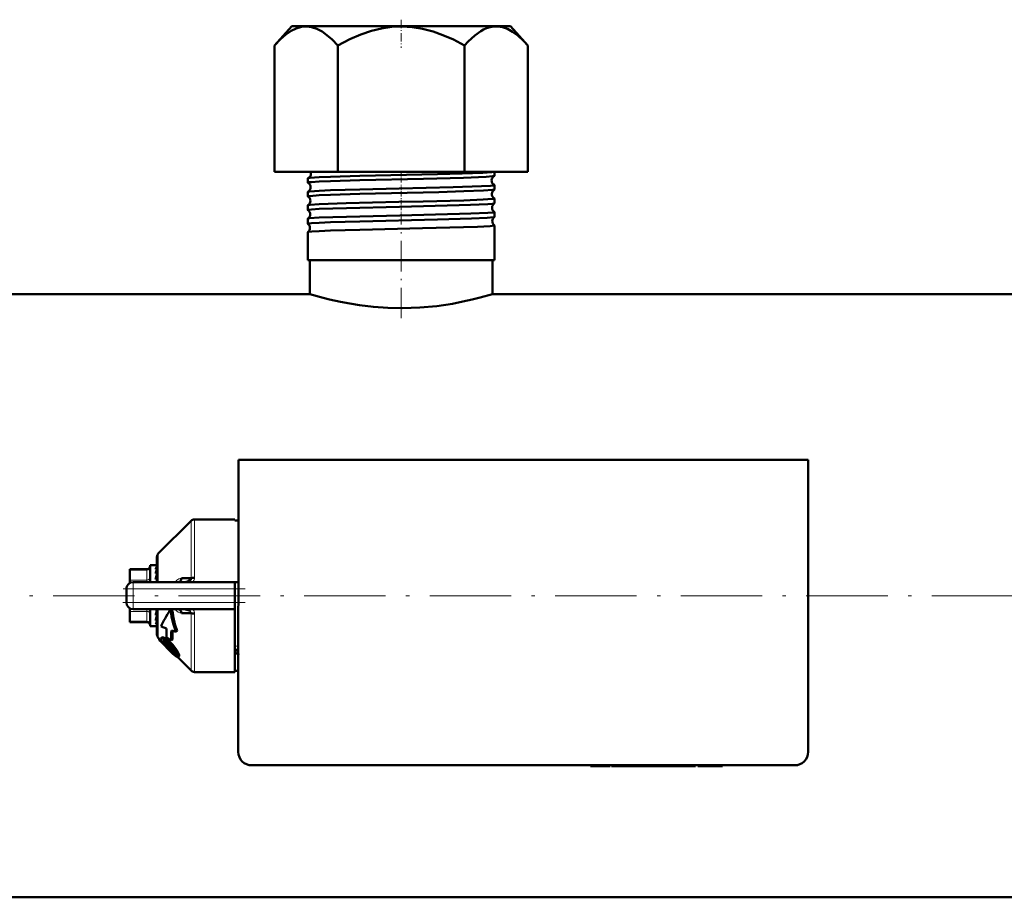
# Model space of a CAD drawing. Extents: x -1768 to 2122, y -1862 to 865.
# Tile 9 of 63: x 90 to 235, y -1806 to -1677. Entities that reach past the tile are written whole.
import ezdxf

# ---------------------------------------------------------------- set-up
doc = ezdxf.new("R2010")
doc.units = 0
doc.linetypes.add('DASHDOT', pattern=[18.5, 12, -3, 0.5, -3])

msp = doc.modelspace()

# ---------------------------------------------------------------- linework, layer by layer
at = {"color": 7, "linetype": 'DASHDOT', "lineweight": 18, "ltscale": 0.103619}
msp.add_line((146.57, -1677.04), (146.57, -1681.18), dxfattribs=at)
at = {"color": 7, "lineweight": 50}
for p, q in [((130.44, -1677.97), (127.88, -1680.84)), ((160.72, -1677.97), (130.44, -1677.97)), ((162.69, -1677.97), (160.72, -1677.97)), ((162.69, -1677.97), (165.25, -1680.84)), ((127.88, -1699.47), (127.88, -1680.84)), ((137.22, -1699.47), (137.22, -1680.84)), ((155.91, -1699.47), (155.91, -1680.84)), ((165.25, -1699.47), (165.25, -1680.84)), ((127.88, -1699.47), (137.22, -1699.47)), ((132.81, -1701.06), (132.81, -1700.42)), ((137.22, -1699.47), (155.91, -1699.47)), ((155.91, -1699.47), (165.25, -1699.47)), ((160.32, -1700.05), (160.32, -1699.47)), ((160.32, -1702.07), (160.32, -1701.41)), ((132.81, -1703.07), (132.81, -1702.41)), ((160.32, -1704.08), (160.32, -1703.4)), ((132.81, -1705.1), (132.81, -1704.39)), ((132.81, -1707.12), (132.81, -1706.37)), ((160.32, -1706.11), (160.32, -1705.38)), ((160.32, -1712.47), (160.32, -1707.36)), ((132.81, -1712.47), (132.81, -1708.34)), ((134.49, -1712.47), (132.81, -1712.47)), ((133.12, -1717.47), (133.12, -1712.47)), ((160.32, -1712.47), (134.49, -1712.47)), ((160.02, -1717.47), (160.02, -1712.47)), ((133.12, -1717.47), (-73.28, -1717.47)), ((366.42, -1717.47), (160.02, -1717.47)), ((122.57, -1741.92), (122.56, -1784.92)), ((206.57, -1741.92), (122.57, -1741.92)), ((206.56, -1784.92), (206.57, -1741.92)), ((110.77, -1755.71), (115.61, -1750.87)), ((116.1, -1750.67), (122.07, -1750.67)), ((122.07, -1750.85), (122.07, -1750.67)), ((122.57, -1750.85), (122.07, -1750.85)), ((110.57, -1759.92), (110.57, -1756.21)), ((106.57, -1758.03), (106.57, -1758.17)), ((109.07, -1758.03), (106.57, -1758.03)), ((106.57, -1759.61), (106.57, -1758.17)), ((109.57, -1757.42), (109.57, -1759.92)), ((110.39, -1757.42), (109.57, -1757.42)), ((110.39, -1757.42), (110.39, -1757.42)), ((110.57, -1757.42), (110.39, -1757.42)), ((110.57, -1757.57), (110.39, -1757.57)), ((110.57, -1757.99), (110.39, -1757.99)), ((110.57, -1758.66), (110.39, -1758.66)), ((110.57, -1758.38), (110.55, -1758.66)), ((110.57, -1758.46), (110.56, -1758.66)), ((110.56, -1758.51), (110.57, -1758.53)), ((106.57, -1759.61), (106.57, -1760.05)), ((107.07, -1759.92), (122.07, -1759.92)), ((110.57, -1759.53), (110.39, -1759.53)), ((110.51, -1759.92), (110.57, -1759.64)), ((110.57, -1759.07), (110.54, -1759.53)), ((110.55, -1759.31), (110.57, -1759.38)), ((110.57, -1759.85), (110.56, -1759.92)), ((114.2, -1759.35), (115.61, -1759.33)), ((114.4, -1759.92), (114.38, -1759.92)), ((122.07, -1759.92), (122.07, -1760.92)), ((122.07, -1759.92), (122.57, -1759.92)), ((106.07, -1762.92), (106.07, -1760.92)), ((106.21, -1760.4), (106.23, -1760.37)), ((122.07, -1760.92), (122.07, -1762.92)), ((122.07, -1762.92), (122.07, -1763.92)), ((106.21, -1763.44), (106.22, -1763.46)), ((106.57, -1763.86), (106.57, -1763.79)), ((106.57, -1764.23), (106.57, -1763.86)), ((106.57, -1765.67), (106.57, -1764.23)), ((107.07, -1763.92), (122.07, -1763.92)), ((109.57, -1763.92), (109.57, -1764.17)), ((109.57, -1764.17), (109.57, -1766.42)), ((110.53, -1764.17), (110.57, -1763.98)), ((110.57, -1764.53), (110.53, -1764.13)), ((110.57, -1764.4), (110.55, -1764.08)), ((110.57, -1767.63), (110.57, -1763.92)), ((112.88, -1764.16), (112.64, -1763.92)), ((115.61, -1764.5), (114.2, -1764.49)), ((114.41, -1763.92), (114.38, -1763.92)), ((115.61, -1764.5), (115.61, -1764.47)), ((122.07, -1773.17), (122.07, -1763.92)), ((106.57, -1765.67), (106.57, -1765.81)), ((109.07, -1765.81), (106.57, -1765.81)), ((110.57, -1764.81), (110.39, -1764.81)), ((110.57, -1765.58), (110.39, -1765.58)), ((110.57, -1765.2), (110.55, -1764.97)), ((110.57, -1765.1), (110.56, -1764.94)), ((110.49, -1766.42), (109.57, -1766.42)), ((110.57, -1766.11), (110.39, -1766.11)), ((110.57, -1766.39), (110.39, -1766.39)), ((111.97, -1766.75), (111.17, -1766.44)), ((112.7, -1767.03), (113.35, -1767.27)), ((113.53, -1767.08), (113.35, -1767.27)), ((111.16, -1768.52), (110.77, -1768.13)), ((111.3, -1768.09), (111.15, -1768.24)), ((111.57, -1768.95), (111.44, -1768.68)), ((112.69, -1768.53), (111.97, -1768.02)), ((112.85, -1768.37), (112.69, -1768.53)), ((111.46, -1768.97), (111.44, -1768.99)), ((111.46, -1768.97), (111.44, -1768.99)), ((112.35, -1769.82), (112.33, -1769.8)), ((112.47, -1769.65), (112.49, -1769.67)), ((113.25, -1770.62), (112.76, -1770.21)), ((112.9, -1770.07), (113.33, -1770.43)), ((115.61, -1772.96), (113.64, -1771)), ((113.83, -1770.84), (113.68, -1770.99)), ((122.07, -1770.44), (122.07, -1770.67)), ((122.54, -1770.44), (122.07, -1770.44)), ((116.1, -1773.17), (122.07, -1773.17)), ((122.56, -1772.99), (122.07, -1772.99)), ((124.56, -1786.92), (204.56, -1786.92)), ((174.49, -1786.92), (174.49, -1787.02)), ((176, -1787.02), (174.49, -1787.02)), ((176, -1786.92), (176, -1787.02)), ((176, -1787.02), (177.35, -1787.02)), ((177.35, -1786.92), (177.35, -1787.02)), ((177.56, -1787.02), (177.56, -1786.92)), ((177.56, -1787.02), (178.32, -1787.02)), ((178.32, -1786.92), (178.32, -1787.02)), ((178.32, -1787.02), (182.89, -1787.02)), ((182.89, -1786.92), (182.89, -1787.02)), ((185.36, -1787.02), (182.89, -1787.02)), ((185.35, -1786.92), (185.35, -1787.02)), ((186.08, -1787.02), (185.35, -1787.02)), ((186.08, -1786.92), (186.08, -1787.02)), ((186.08, -1787.02), (189.01, -1787.02)), ((189.01, -1786.92), (189.01, -1787.02)), ((189.67, -1787.02), (189.01, -1787.02)), ((189.67, -1786.92), (189.67, -1787.02)), ((189.93, -1787.02), (189.67, -1787.02)), ((189.93, -1786.92), (189.93, -1787.02)), ((190.3, -1786.92), (190.3, -1787.02)), ((191.61, -1787.02), (190.3, -1787.02)), ((191.61, -1786.92), (191.61, -1787.02)), ((192.63, -1787.02), (191.61, -1787.02)), ((192.63, -1786.92), (192.63, -1787.02)), ((193.94, -1787.02), (192.63, -1787.02)), ((193.94, -1786.92), (193.94, -1787.02)), ((622.57, -1806.37), (-329.43, -1806.37))]:
    msp.add_line(p, q, dxfattribs=at)
at = {"color": 7, "linetype": 'DASHDOT', "lineweight": 18, "ltscale": 0.042801}
msp.add_line((146.57, -1701.04), (146.57, -1699.33), dxfattribs=at)
at = {"color": 7, "linetype": 'DASHDOT', "lineweight": 18, "ltscale": 0.045453}
msp.add_line((146.57, -1703.07), (146.57, -1701.25), dxfattribs=at)
at = {"color": 7, "linetype": 'DASHDOT', "lineweight": 18, "ltscale": 0.046515}
msp.add_line((146.57, -1705.09), (146.57, -1703.23), dxfattribs=at)
at = {"color": 7, "linetype": 'DASHDOT', "lineweight": 18, "ltscale": 0.047739}
msp.add_line((146.57, -1707.12), (146.57, -1705.21), dxfattribs=at)
at = {"color": 7, "linetype": 'DASHDOT', "lineweight": 18, "ltscale": 0.373285}
msp.add_line((146.57, -1721.03), (146.57, -1706.1), dxfattribs=at)
at = {"color": 7, "lineweight": 18}
for p, q in [((115.61, -1759.33), (115.61, -1750.87)), ((116.1, -1750.67), (116.1, -1759.29)), ((110.77, -1755.71), (110.77, -1759.92)), ((109.07, -1758.17), (106.57, -1758.17)), ((109.07, -1758.03), (109.07, -1758.17)), ((109.07, -1759.61), (109.07, -1758.17)), ((106.57, -1759.61), (109.07, -1759.61)), ((107.07, -1760.92), (107.07, -1759.92)), ((109.07, -1759.61), (109.07, -1759.92)), ((107.07, -1760.92), (106.07, -1760.92)), ((107.07, -1760.92), (107.07, -1762.92)), ((122.07, -1760.92), (107.07, -1760.92)), ((107.07, -1762.92), (106.07, -1762.92)), ((107.07, -1762.92), (122.07, -1762.92)), ((107.07, -1763.92), (107.07, -1762.92)), ((109.07, -1764.23), (106.57, -1764.23)), ((109.07, -1763.92), (109.07, -1764.23)), ((109.07, -1765.67), (109.07, -1764.23)), ((110.77, -1768.13), (110.77, -1763.92)), ((115.61, -1772.96), (115.61, -1764.5)), ((116.1, -1764.55), (116.1, -1773.17)), ((106.57, -1765.67), (109.07, -1765.67)), ((109.07, -1765.67), (109.07, -1765.81)), ((111.53, -1768.07), (111.38, -1768.22)), ((111.53, -1768.59), (111.44, -1768.68)), ((111.72, -1768.8), (111.57, -1768.95)), ((112.29, -1768.56), (112.14, -1768.71)), ((112.03, -1769.19), (111.88, -1769.33)), ((112.47, -1769.65), (112.33, -1769.8)), ((112.9, -1770.07), (112.76, -1770.21)), ((113.07, -1769.37), (112.92, -1769.53)), ((113.62, -1770.17), (113.47, -1770.32)), ((113.36, -1770.51), (113.25, -1770.62)), ((113.85, -1770.71), (113.7, -1770.86))]:
    msp.add_line(p, q, dxfattribs=at)
at = {"color": 7, "linetype": 'DASHDOT', "lineweight": 18, "ltscale": 0.45}
msp.add_line((105.57, -1760.92), (123.57, -1760.92), dxfattribs=at)
at = {"color": 7, "linetype": 'DASHDOT', "lineweight": 18, "ltscale": 0.060016}
msp.add_line((107.07, -1760.72), (107.07, -1763.12), dxfattribs=at)
at = {"color": 7, "linetype": 'DASHDOT', "lineweight": 18}
msp.add_line((717.77, -1761.92), (-424.63, -1761.92), dxfattribs=at)
at = {"color": 7, "linetype": 'DASHDOT', "lineweight": 18, "ltscale": 0.450015}
msp.add_line((123.57, -1762.92), (105.56, -1762.92), dxfattribs=at)
at = {"color": 7, "linetype": 'DASHDOT', "lineweight": 18, "ltscale": 0.003015}
msp.add_line((179.61, -1786.91), (179.61, -1787.03), dxfattribs=at)
at = {"color": 7, "linetype": 'DASHDOT', "lineweight": 18, "ltscale": 0.003018}
msp.add_line((182.91, -1786.91), (182.91, -1787.03), dxfattribs=at)
at = {"color": 7, "lineweight": 50}
for points in [[(127.88, -1680.84), (128.76, -1679.92), (129.59, -1679.21), (130.36, -1678.68), (131.1, -1678.32), (131.86, -1678.09), (132.61, -1678.03), (133.36, -1678.12), (134.12, -1678.37), (134.91, -1678.78), (135.63, -1679.3), (136.4, -1679.98), (137.22, -1680.84)], [(137.22, -1680.84), (138.99, -1679.92), (140.63, -1679.21), (142.18, -1678.68), (143.67, -1678.32), (145.19, -1678.09), (146.68, -1678.03), (148.18, -1678.12), (149.7, -1678.37), (151.27, -1678.78), (152.73, -1679.3), (154.26, -1679.98), (155.91, -1680.84)], [(160.77, -1678.03), (160.23, -1678.04), (159.69, -1678.14), (159.14, -1678.31), (158.72, -1678.5), (158.29, -1678.74), (157.4, -1679.38), (156.44, -1680.26), (155.91, -1680.84)], [(160.77, -1678.03), (161.49, -1678.14), (162.22, -1678.4), (162.98, -1678.81), (163.77, -1679.39), (164.61, -1680.16), (165.25, -1680.84)], [(132.83, -1700.41), (132.88, -1700.39), (133.1, -1700.36), (134.49, -1700.26)], [(134.49, -1700.26), (136.14, -1700.2), (140.46, -1700.07), (151.94, -1699.8), (155.55, -1699.7), (158.58, -1699.59), (159.88, -1699.51), (160.21, -1699.47)], [(134.49, -1700.9), (136.14, -1700.83), (140.46, -1700.7), (149.85, -1700.48), (155.76, -1700.32), (159.09, -1700.19), (160.02, -1700.12), (160.25, -1700.08), (160.31, -1700.06)], [(132.81, -1701.06), (132.81, -1701.05), (132.81, -1701.05), (132.81, -1701.05), (132.83, -1701.04), (133, -1701), (133.35, -1700.97), (134.49, -1700.9)], [(134.49, -1702.25), (136.15, -1702.18), (140.48, -1702.06), (146.25, -1701.92), (154.23, -1701.72), (158.39, -1701.58), (159.71, -1701.51), (160.26, -1701.45), (160.3, -1701.43), (160.32, -1701.43), (160.32, -1701.42), (160.32, -1701.42), (160.32, -1701.41)], [(134.49, -1702.91), (136.14, -1702.85), (140.46, -1702.72), (152.14, -1702.44), (155.78, -1702.33), (158.7, -1702.22), (160.04, -1702.13), (160.26, -1702.1), (160.31, -1702.08)], [(132.81, -1703.07), (132.81, -1703.07), (132.81, -1703.07), (132.81, -1703.06), (132.83, -1703.06), (133.04, -1703.02), (134.06, -1702.94), (134.49, -1702.91)], [(132.82, -1702.39), (132.87, -1702.38), (133.08, -1702.34), (134.49, -1702.25)], [(134.49, -1704.23), (138.44, -1704.09), (146.2, -1703.9), (149.82, -1703.82), (155.8, -1703.66), (158.67, -1703.55), (160.04, -1703.46), (160.28, -1703.42), (160.32, -1703.41), (160.32, -1703.4), (160.32, -1703.4)], [(132.81, -1705.1), (132.81, -1705.09), (132.81, -1705.09), (132.81, -1705.09), (132.83, -1705.08), (133, -1705.04), (133.35, -1705), (134.49, -1704.93)], [(132.82, -1704.38), (132.88, -1704.36), (133.16, -1704.32), (134.49, -1704.23)], [(134.49, -1704.93), (138.5, -1704.79), (146.32, -1704.6), (155.09, -1704.38), (156.76, -1704.32), (159.32, -1704.21), (160.05, -1704.15), (160.27, -1704.11), (160.31, -1704.1)], [(132.82, -1706.36), (132.86, -1706.34), (133.06, -1706.31), (134.49, -1706.21)], [(134.49, -1706.21), (138.49, -1706.07), (146.39, -1705.88), (155.15, -1705.66), (156.82, -1705.61), (159.35, -1705.5), (160.06, -1705.44), (160.3, -1705.4), (160.32, -1705.39), (160.32, -1705.39), (160.32, -1705.38), (160.32, -1705.38)], [(134.49, -1706.96), (136.15, -1706.89), (140.48, -1706.76), (151.93, -1706.48), (156.92, -1706.34), (159.22, -1706.24), (160.15, -1706.16), (160.28, -1706.13), (160.32, -1706.12)], [(132.81, -1707.12), (132.81, -1707.12), (132.81, -1707.11), (132.81, -1707.11), (132.83, -1707.1), (133, -1707.06), (133.35, -1707.03), (134.49, -1706.96)], [(134.49, -1708.19), (136.15, -1708.12), (140.48, -1707.99), (149.7, -1707.78), (155.75, -1707.62), (157.82, -1707.55), (159.67, -1707.45), (160.25, -1707.39), (160.3, -1707.37), (160.32, -1707.37), (160.32, -1707.36), (160.32, -1707.36), (160.32, -1707.36)], [(132.81, -1708.33), (132.82, -1708.33), (132.86, -1708.32), (133.4, -1708.25), (134.49, -1708.19)], [(160.02, -1717.47), (158.19, -1717.99), (157.02, -1718.28), (155.65, -1718.59), (154.12, -1718.89), (151.8, -1719.23), (149.33, -1719.46), (146.78, -1719.55), (144.61, -1719.51), (142.48, -1719.36), (140.44, -1719.11), (138.99, -1718.88), (137.63, -1718.62), (136.02, -1718.26), (135.09, -1718.03), (133.12, -1717.47)], [(114.2, -1759.35), (114.16, -1759.53), (114.08, -1759.69), (113.98, -1759.81), (113.84, -1759.89), (113.72, -1759.92)], [(115.61, -1759.33), (115.61, -1759.39), (115.58, -1759.5), (115.5, -1759.61), (115.39, -1759.69), (115.12, -1759.82), (114.89, -1759.87), (114.4, -1759.92)], [(112.62, -1763.92), (112.74, -1765.06), (112.99, -1766.18), (113.35, -1767.27)], [(112.88, -1764.16), (113, -1765.16), (113.22, -1766.13), (113.53, -1767.08)], [(114.2, -1764.49), (114.16, -1764.31), (114.08, -1764.15), (113.98, -1764.03), (113.84, -1763.95), (113.72, -1763.92)], [(110.8, -1768.15), (110.88, -1768.34), (111.07, -1768.58), (111.44, -1768.99)], [(111.12, -1768.38), (111.13, -1768.28), (111.15, -1768.24)], [(111.63, -1769.16), (111.33, -1768.8), (111.15, -1768.5), (111.12, -1768.38)], [(111.15, -1768.24), (111.19, -1768.21), (111.32, -1768.21), (111.38, -1768.22)], [(111.3, -1768.09), (111.35, -1768.06), (111.4, -1768.05), (111.53, -1768.07)], [(111.38, -1768.22), (111.72, -1768.39), (112.14, -1768.71)], [(111.46, -1768.61), (111.49, -1768.59), (111.52, -1768.59), (111.6, -1768.61)], [(111.53, -1768.07), (111.8, -1768.18), (112.11, -1768.41), (112.29, -1768.56)], [(111.6, -1768.61), (111.74, -1768.68), (111.97, -1768.84), (112.12, -1768.97)], [(112.87, -1770.42), (112.22, -1769.79), (111.63, -1769.16)], [(113.47, -1770.32), (113.61, -1770.6), (113.7, -1770.86)], [(113.62, -1770.17), (113.8, -1770.54), (113.85, -1770.71)], [(113.37, -1770.64), (113.36, -1770.65), (113.35, -1770.65), (113.32, -1770.65), (113.25, -1770.62)], [(113.64, -1771), (113.56, -1770.98), (113.35, -1770.84)], [(113.7, -1770.86), (113.7, -1770.93), (113.7, -1770.96), (113.68, -1770.99)], [(113.85, -1770.71), (113.85, -1770.79), (113.84, -1770.83), (113.83, -1770.84)]]:
    msp.add_lwpolyline(points, dxfattribs=at)
at = {"color": 7, "lineweight": 18}
for points in [[(113.24, -1759.92), (113.49, -1759.65), (113.8, -1759.45), (114, -1759.38), (114.2, -1759.35)], [(115.87, -1759.92), (116.01, -1759.69), (116.09, -1759.42), (116.1, -1759.29)], [(114.2, -1764.49), (113.94, -1764.45), (113.69, -1764.34), (113.45, -1764.15), (113.24, -1763.92)], [(115.61, -1764.47), (115.58, -1764.36), (115.48, -1764.22)]]:
    msp.add_lwpolyline(points, dxfattribs=at)
at = {"color": 7, "lineweight": 50}
for centre, radius, start, end in [((132.83, -1700.43), 0.0275, 100.1025, 157.4393), ((132.53, -1699.73), 0.734, 293.882, 1.2991), ((132.52, -1699.73), 0.742, 1.0337, 20.6854), ((160.62, -1700.73), 0.735, 177.9935, 244.8014), ((160.62, -1700.73), 0.734, 115.2193, 178.4369), ((160.3, -1700.04), 0.0253, 282.0505, 339.617), ((132.83, -1701.05), 0.0228, 198.2364, 255.9713), ((132.49, -1701.73), 0.735, 0.8409, 63.4363), ((132.49, -1701.73), 0.735, 296.5402, 1.2418), ((160.66, -1702.73), 0.735, 117.9529, 178.3925), ((160.3, -1701.42), 0.0246, 20.4216, 77.9906), ((160.3, -1702.06), 0.0209, 286.0976, 343.4988), ((132.83, -1702.41), 0.0223, 103.9259, 161.4897), ((132.82, -1703.07), 0.0192, 194.8125, 251.7203), ((132.46, -1703.73), 0.736, 0.8882, 60.6145), ((160.66, -1702.73), 0.736, 178.0437, 242.0634), ((160.31, -1703.4), 0.0202, 16.6342, 73.9397), ((132.82, -1704.39), 0.0186, 108.1404, 164.9916), ((132.46, -1703.73), 0.736, 299.3516, 1.2089), ((160.69, -1704.73), 0.737, 178.0896, 239.1594), ((160.69, -1704.73), 0.737, 120.8491, 178.3603), ((160.31, -1704.08), 0.0177, 290.3516, 346.673), ((132.82, -1705.09), 0.0165, 191.9035, 247.4548), ((132.82, -1706.37), 0.0158, 112.5136, 168.073), ((132.42, -1705.73), 0.737, 0.9273, 57.6413), ((132.42, -1705.73), 0.738, 302.3238, 1.1689), ((160.73, -1706.73), 0.738, 123.884, 178.3248), ((160.31, -1705.38), 0.0171, 13.4077, 69.6971), ((160.31, -1706.1), 0.0154, 294.8823, 349.4667), ((132.82, -1707.12), 0.0145, 189.3133, 242.8736), ((132.39, -1707.73), 0.738, 0.9482, 54.5414), ((132.38, -1707.73), 0.738, 305.4326, 1.1357), ((160.73, -1706.73), 0.738, 178.1124, 236.129), ((160.31, -1707.36), 0.0148, 10.6799, 65.3769), ((132.82, -1708.35), 0.0138, 117.0359, 170.5143), ((116.1, -1751.37), 0.7, 90, 135.0001), ((111.27, -1756.21), 0.7, 134.9999, 180), ((109.07, -1757.53), 0.5, 270, 0), ((112.4, -1758.67), 2.12, 149.937, 161.4377), ((118.12, -1760.58), 7.97, 161.514, 166.0431), ((131.18, -1763.8), 21.23, 166.2469, 168.4153), ((107.07, -1760.92), 1, 90, 180), ((107.07, -1760.92), 1.01, 166.244, 179.8165), ((107.07, -1762.92), 1, 180, 270), ((83.97, -1758.79), 27.1, 347.1687, 348.5557), ((114.38, -1766.95), 3.03, 82.3564, 89.3919), ((114.53, -1765.83), 1.9, 70.7218, 82.4764), ((114.85, -1764.97), 0.984, 50.4733, 72.0027), ((109.07, -1766.31), 0.5, 360, 90), ((99.52, -1762.36), 11.33, 343.5128, 347.0112), ((107.22, -1764.65), 3.49, 335.1832, 343.3292), ((110.49, -1766.26), 0.155, 270.6792, 298.2527), ((138.15, -1767.33), 26.18, 178.7392, 181.523), ((140.76, -1768.04), 28.08, 177.9317, 181.0127), ((140.67, -1768.2), 27.82, 177.7164, 180.3616), ((111.27, -1767.63), 0.7, 180, 225), ((111.52, -1768.66), 0.0844, 142.2281, 195.7671), ((112.51, -1768.22), 0.981, 203.2204, 215.8096), ((115.08, -1766.4), 4.13, 215.4797, 222.3545), ((107.2, -1774.21), 7.39, 39.3275, 48.0594), ((107.48, -1773.93), 7.21, 39.1321, 48.0819), ((114.96, -1766.51), 4.18, 215.657, 222.4501), ((120.16, -1761.89), 11.13, 221.9286, 225.2511), ((120.25, -1761.81), 11.04, 221.8785, 225.2264), ((107.75, -1773.81), 6.52, 42.4528, 47.9041), ((123.55, -1758.62), 15.84, 224.9939, 227.0554), ((123.5, -1758.67), 15.56, 224.9836, 227.0806), ((107.14, -1774.48), 7.42, 39.484, 43.089), ((108.55, -1773.33), 5.6, 35.2108, 39.5692), ((108.71, -1773.06), 5.5, 29.9208, 40.0187), ((108.91, -1772.85), 5.42, 29.6206, 39.8675), ((110.94, -1771.67), 2.7, 28.5022, 35.6368), ((121.57, -1770.67), 1, 1.0945, 60.0009), ((117.75, -1765.36), 7.03, 226.012, 231.2417), ((112.66, -1770.75), 0.739, 13.9092, 29.7326), ((113.3, -1770.6), 0.0808, 328.1442, 19.7741), ((113.64, -1770.94), 0.0613, 264.0848, 312.0786), ((116.1, -1772.47), 0.7, 224.9999, 270), ((124.56, -1784.92), 2, 179.9994, 269.9994), ((204.56, -1784.92), 2, 269.9994, 359.9994)]:
    msp.add_arc(centre, radius, start, end, dxfattribs=at)
at = {"color": 7, "lineweight": 18}
for centre, radius, start, end in [((115.04, -1764.59), 1.07, 20.5241, 38.5885), ((115.13, -1764.55), 0.975, 359.9298, 20.3824), ((123.39, -1774.26), 5.04, 99.4185, 105.2335)]:
    msp.add_arc(centre, radius, start, end, dxfattribs=at)
for centre, major_axis, ratio, start_param, end_param in [((109.07, -1757.73), (0.5, 0), 0.866025, 4.712389, 6.283185), ((109.07, -1759.18), (0.5, 0), 0.866025, 4.712389, 6.283185), ((109.07, -1764.66), (0.5, 0), 0.866025, 0, 1.570796), ((109.07, -1766.11), (0.5, 0), 0.866025, 0, 1.570796), ((121.57, -1770.61), (1, 0), 0.993448, 0.019286, 1.047213)]:
    msp.add_ellipse(centre, major_axis=major_axis, ratio=ratio, start_param=start_param, end_param=end_param, dxfattribs=at)
at = {"color": 7, "lineweight": 50}
for centre, major_axis, ratio, start_param, end_param in [((110.48, -1760.73), (-0.12, -3.31), 0.202133, 3.189895, 3.45), ((116.1, -1759.45), (0.7, 0), 0.234012, 1.570796, 2.356196), ((259.14, -1633.68), (148.2, 134.83), 0.055003, 2.933543, 3.01653), ((116.1, -1764.39), (-0.7, 0), 0.234017, 0.785397, 1.570796), ((110.48, -1763.09), (-0.19, -3.33), 0.196372, 0.14867, 0.408775)]:
    msp.add_ellipse(centre, major_axis=major_axis, ratio=ratio, start_param=start_param, end_param=end_param, dxfattribs=at)

doc.saveas('drawing.dxf')
